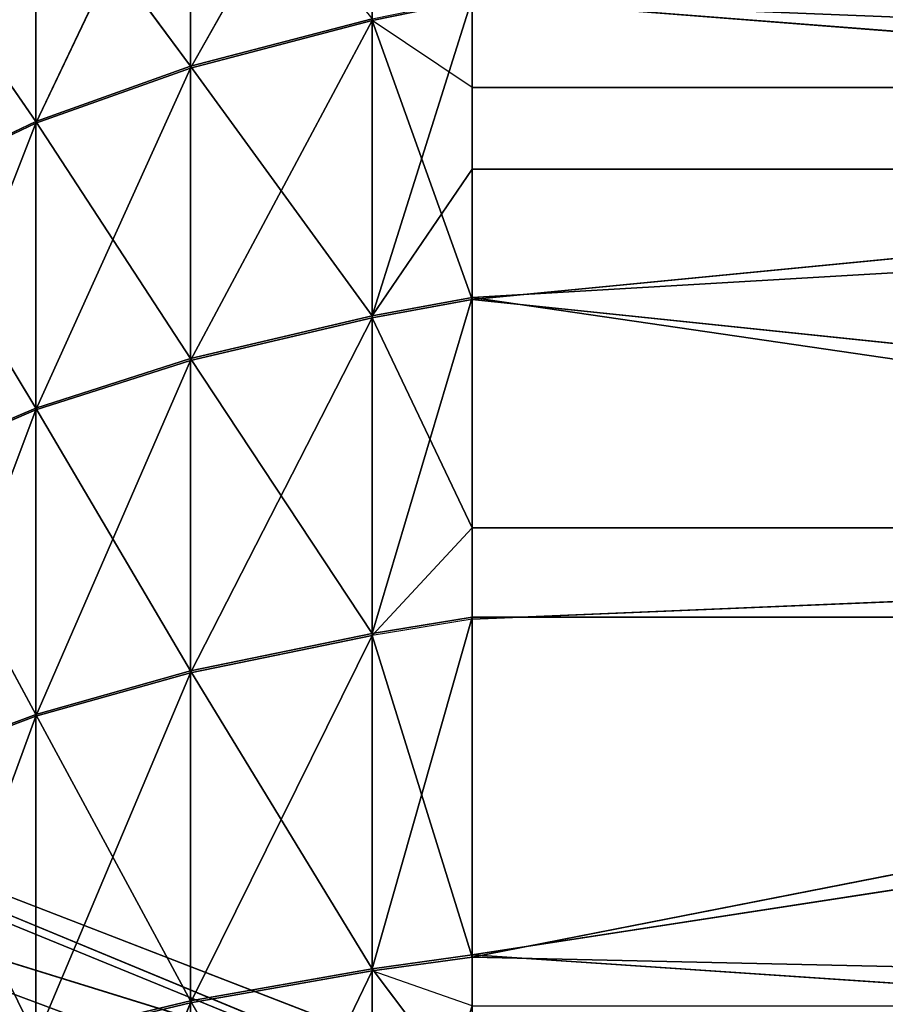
# Model space of a CAD drawing. Header units: centimetres. Extents: x 0.2 to 30.8, y 0 to 60.
# Tile 131 of 256: x 0.2213 to 0.3005, y 1.2758 to 1.3659. Entities that reach past the tile are written whole.
import ezdxf

# ---------------------------------------------------------------- set-up
doc = ezdxf.new("R2010")
doc.units = ezdxf.units.CM
doc.header["$LTSCALE"] = 2.54
doc.layers.get('0').update_dxf_attribs({"true_color": 0xff5454})

# ---------------------------------------------------------------- blocks, each defined once
blk = doc.blocks.new('Kosz na _mieci Derbin Large.STL')
at = {"color": 0}
for p, q in [((0.253557, 1.39093, 1.371449), (0.23697, 1.361459, 1.391153)), ((0.253557, 1.39093, 1.371449), (0.23697, 1.361459, 1.391153)), ((0.253557, 1.365804, 1.396011), (0.253557, 1.39093, 1.371449)), ((0.253557, 1.365804, 1.396011), (0.253557, 1.39093, 1.371449)), ((0.23697, 1.38632, 0.833164), (0.23697, 1.36162, 0.808992)), ((0.23697, 1.38632, 0.833164), (0.23697, 1.36162, 0.808992)), ((0.23697, 1.386172, 1.366994), (0.222812, 1.356419, 1.38552)), ((0.23697, 1.386172, 1.366994), (0.222812, 1.356419, 1.38552)), ((0.23697, 1.361459, 1.391153), (0.23697, 1.386172, 1.366994)), ((0.23697, 1.361459, 1.391153), (0.23697, 1.386172, 1.366994)), ((0.23697, 1.36162, 0.808992), (0.222812, 1.380799, 0.838327)), ((0.222812, 1.380799, 0.838327), (0.222812, 1.356578, 0.814622)), ((0.222812, 1.380799, 0.838327), (0.222812, 1.356578, 0.814622)), ((0.23697, 1.36162, 0.808992), (0.222812, 1.380799, 0.838327)), ((0.222812, 1.356419, 1.38552), (0.222812, 1.380654, 1.361828)), ((0.222812, 1.356419, 1.38552), (0.222812, 1.380654, 1.361828)), ((0.210534, 1.374374, 0.844336), (0.222812, 1.356578, 0.814622)), ((0.210534, 1.374374, 0.844336), (0.222812, 1.356578, 0.814622)), ((0.26271, 1.367857, 0.802028), (0.253557, 1.338783, 0.781876)), ((0.26271, 1.367857, 0.802028), (0.253557, 1.338783, 0.781876)), ((0.26271, 1.367692, 1.39812), (0.253557, 1.365804, 1.396011)), ((0.26271, 1.367857, 0.802028), (0.26271, 1.352218, 0.788729)), ((0.46271, 1.352218, 0.788729), (0.26271, 1.367857, 0.802028)), ((0.46271, 1.352218, 0.788729), (0.26271, 1.367857, 0.802028)), ((0.26271, 1.367857, 0.802028), (0.26271, 1.352218, 0.788729)), ((0.26271, 1.359684, 1.405095), (0.26271, 1.367692, 1.39812)), ((0.253557, 1.365969, 0.804136), (0.23697, 1.36162, 0.808992)), ((0.253557, 1.365969, 0.804136), (0.23697, 1.36162, 0.808992)), ((0.23697, 1.334707, 1.413033), (0.253557, 1.365804, 1.396011)), ((0.253557, 1.365804, 1.396011), (0.23697, 1.361459, 1.391153)), ((0.253557, 1.365804, 1.396011), (0.23697, 1.361459, 1.391153)), ((0.23697, 1.334707, 1.413033), (0.253557, 1.365804, 1.396011)), ((0.253557, 1.365969, 0.804136), (0.253557, 1.338783, 0.781876)), ((0.253557, 1.365969, 0.804136), (0.253557, 1.338783, 0.781876)), ((0.26271, 1.3403, 1.420524), (0.253557, 1.365804, 1.396011)), ((0.253557, 1.365804, 1.396011), (0.253557, 1.338607, 1.418256)), ((0.253557, 1.365804, 1.396011), (0.253557, 1.338607, 1.418256)), ((0.26271, 1.359684, 1.405095), (0.253557, 1.365804, 1.396011)), ((0.26271, 1.3403, 1.420524), (0.253557, 1.365804, 1.396011)), ((0.23697, 1.36162, 0.808992), (0.222812, 1.356578, 0.814622)), ((0.23697, 1.36162, 0.808992), (0.222812, 1.356578, 0.814622)), ((0.23697, 1.361459, 1.391153), (0.222812, 1.330185, 1.406976)), ((0.23697, 1.361459, 1.391153), (0.222812, 1.330185, 1.406976)), ((0.23697, 1.361459, 1.391153), (0.222812, 1.356419, 1.38552)), ((0.23697, 1.361459, 1.391153), (0.222812, 1.356419, 1.38552)), ((0.253557, 1.338783, 0.781876), (0.23697, 1.36162, 0.808992)), ((0.23697, 1.36162, 0.808992), (0.23697, 1.334881, 0.787097)), ((0.23697, 1.36162, 0.808992), (0.23697, 1.334881, 0.787097)), ((0.253557, 1.338783, 0.781876), (0.23697, 1.36162, 0.808992)), ((0.23697, 1.334707, 1.413033), (0.23697, 1.361459, 1.391153)), ((0.23697, 1.334707, 1.413033), (0.23697, 1.361459, 1.391153)), ((0.26271, 1.3403, 1.420524), (0.26271, 1.359684, 1.405095)), ((0.46271, 1.359684, 1.405095), (0.26271, 1.3403, 1.420524)), ((0.46271, 1.359684, 1.405095), (0.26271, 1.3403, 1.420524)), ((0.46271, 1.359684, 1.405095), (0.26271, 1.359684, 1.405095)), ((0.26271, 1.3403, 1.420524), (0.26271, 1.359684, 1.405095)), ((0.46271, 1.359684, 1.405095), (0.26271, 1.359684, 1.405095)), ((0.222812, 1.356578, 0.814622), (0.210534, 1.350708, 0.821176)), ((0.222812, 1.356578, 0.814622), (0.210534, 1.350708, 0.821176)), ((0.222812, 1.356578, 0.814622), (0.222812, 1.330356, 0.793151)), ((0.222812, 1.356578, 0.814622), (0.222812, 1.330356, 0.793151)), ((0.222812, 1.356578, 0.814622), (0.23697, 1.334881, 0.787097)), ((0.222812, 1.356578, 0.814622), (0.23697, 1.334881, 0.787097)), ((0.222812, 1.356419, 1.38552), (0.210534, 1.324922, 1.399927)), ((0.222812, 1.356419, 1.38552), (0.210534, 1.324922, 1.399927)), ((0.222812, 1.356419, 1.38552), (0.210534, 1.350554, 1.378963)), ((0.222812, 1.356419, 1.38552), (0.210534, 1.350554, 1.378963)), ((0.222812, 1.330185, 1.406976), (0.222812, 1.356419, 1.38552)), ((0.222812, 1.330185, 1.406976), (0.222812, 1.356419, 1.38552)), ((0.253557, 1.338783, 0.781876), (0.26271, 1.352218, 0.788729)), ((0.26271, 1.340478, 0.779609), (0.46271, 1.352218, 0.788729)), ((0.46271, 1.352218, 0.788729), (0.26271, 1.352218, 0.788729)), ((0.46271, 1.352218, 0.788729), (0.26271, 1.352218, 0.788729)), ((0.26271, 1.340478, 0.779609), (0.46271, 1.352218, 0.788729)), ((0.26271, 1.352218, 0.788729), (0.26271, 1.340478, 0.779609)), ((0.222812, 1.330356, 0.793151), (0.210534, 1.350708, 0.821176)), ((0.222812, 1.330356, 0.793151), (0.210534, 1.350708, 0.821176)), ((0.26271, 1.340478, 0.779609), (0.253557, 1.338783, 0.781876)), ((0.26271, 1.340478, 0.779609), (0.253557, 1.309737, 0.762106)), ((0.26271, 1.340478, 0.779609), (0.253557, 1.309737, 0.762106)), ((0.26271, 1.340478, 0.779609), (0.26271, 1.311225, 0.759698)), ((0.46271, 1.311225, 0.759698), (0.26271, 1.340478, 0.779609)), ((0.26271, 1.340478, 0.779609), (0.26271, 1.311225, 0.759698)), ((0.46271, 1.311225, 0.759698), (0.26271, 1.340478, 0.779609)), ((0.26271, 1.3403, 1.420524), (0.253557, 1.338607, 1.418256)), ((0.26271, 1.3403, 1.420524), (0.253557, 1.338607, 1.418256)), ((0.26271, 1.319405, 1.435111), (0.26271, 1.3403, 1.420524)), ((0.46271, 1.319405, 1.435111), (0.26271, 1.3403, 1.420524)), ((0.26271, 1.319405, 1.435111), (0.26271, 1.3403, 1.420524)), ((0.46271, 1.319405, 1.435111), (0.26271, 1.3403, 1.420524)), ((0.253557, 1.338783, 0.781876), (0.23697, 1.334881, 0.787097)), ((0.253557, 1.338783, 0.781876), (0.23697, 1.334881, 0.787097)), ((0.253557, 1.338607, 1.418256), (0.23697, 1.306127, 1.432463)), ((0.23697, 1.334707, 1.413033), (0.253557, 1.338607, 1.418256)), ((0.23697, 1.334707, 1.413033), (0.253557, 1.338607, 1.418256)), ((0.253557, 1.338607, 1.418256), (0.23697, 1.306127, 1.432463)), ((0.253557, 1.338783, 0.781876), (0.253557, 1.309737, 0.762106)), ((0.253557, 1.338783, 0.781876), (0.253557, 1.309737, 0.762106)), ((0.253557, 1.30955, 1.43801), (0.253557, 1.338607, 1.418256)), ((0.253557, 1.30955, 1.43801), (0.253557, 1.338607, 1.418256)), ((0.26271, 1.319405, 1.435111), (0.253557, 1.338607, 1.418256)), ((0.26271, 1.319405, 1.435111), (0.253557, 1.338607, 1.418256)), ((0.23697, 1.334881, 0.787097), (0.222812, 1.330356, 0.793151)), ((0.23697, 1.334881, 0.787097), (0.222812, 1.330356, 0.793151)), ((0.222812, 1.302158, 1.42603), (0.23697, 1.334707, 1.413033)), ((0.23697, 1.334707, 1.413033), (0.222812, 1.330185, 1.406976)), ((0.23697, 1.334707, 1.413033), (0.222812, 1.330185, 1.406976)), ((0.222812, 1.302158, 1.42603), (0.23697, 1.334707, 1.413033)), ((0.23697, 1.334881, 0.787097), (0.23697, 1.306311, 0.767651)), ((0.23697, 1.334881, 0.787097), (0.23697, 1.306311, 0.767651)), ((0.23697, 1.334881, 0.787097), (0.253557, 1.309737, 0.762106)), ((0.23697, 1.334881, 0.787097), (0.253557, 1.309737, 0.762106)), ((0.23697, 1.334707, 1.413033), (0.23697, 1.306127, 1.432463)), ((0.23697, 1.334707, 1.413033), (0.23697, 1.306127, 1.432463)), ((0.222812, 1.330356, 0.793151), (0.210534, 1.325089, 0.800198)), ((0.222812, 1.330356, 0.793151), (0.210534, 1.325089, 0.800198)), ((0.222812, 1.330185, 1.406976), (0.210534, 1.297539, 1.418543)), ((0.222812, 1.330185, 1.406976), (0.210534, 1.297539, 1.418543)), ((0.222812, 1.330185, 1.406976), (0.210534, 1.324922, 1.399927)), ((0.222812, 1.330185, 1.406976), (0.210534, 1.324922, 1.399927)), ((0.23697, 1.306311, 0.767651), (0.222812, 1.330356, 0.793151)), ((0.222812, 1.330356, 0.793151), (0.222812, 1.302339, 0.774081)), ((0.222812, 1.330356, 0.793151), (0.222812, 1.302339, 0.774081)), ((0.23697, 1.306311, 0.767651), (0.222812, 1.330356, 0.793151)), ((0.222812, 1.302158, 1.42603), (0.222812, 1.330185, 1.406976)), ((0.222812, 1.302158, 1.42603), (0.222812, 1.330185, 1.406976)), ((0.210534, 1.325089, 0.800198), (0.222812, 1.302339, 0.774081)), ((0.210534, 1.325089, 0.800198), (0.222812, 1.302339, 0.774081)), ((0.26271, 1.319405, 1.435111), (0.253557, 1.30955, 1.43801)), ((0.26271, 1.319405, 1.435111), (0.46271, 1.319405, 1.435111)), ((0.26271, 1.311036, 1.440419), (0.26271, 1.319405, 1.435111)), ((0.26271, 1.311036, 1.440419), (0.46271, 1.319405, 1.435111)), ((0.26271, 1.319405, 1.435111), (0.46271, 1.319405, 1.435111)), ((0.26271, 1.311036, 1.440419), (0.46271, 1.319405, 1.435111)), ((0.26271, 1.280127, 1.45765), (0.46271, 1.319405, 1.435111)), ((0.26271, 1.280127, 1.45765), (0.46271, 1.319405, 1.435111)), ((0.253557, 1.309737, 0.762106), (0.26271, 1.311225, 0.759698)), ((0.26271, 1.311225, 0.759698), (0.253557, 1.279057, 0.74498)), ((0.26271, 1.311225, 0.759698), (0.253557, 1.279057, 0.74498)), ((0.253557, 1.309737, 0.762106), (0.26271, 1.311225, 0.759698)), ((0.26271, 1.311036, 1.440419), (0.253557, 1.30955, 1.43801)), ((0.26271, 1.311225, 0.759698), (0.26271, 1.280326, 0.74245)), ((0.26271, 1.280326, 0.74245), (0.46271, 1.311225, 0.759698)), ((0.26271, 1.280326, 0.74245), (0.46271, 1.311225, 0.759698)), ((0.26271, 1.311225, 0.759698), (0.26271, 1.280326, 0.74245)), ((0.26271, 1.311225, 0.759698), (0.46271, 1.311225, 0.759698)), ((0.26271, 1.311225, 0.759698), (0.46271, 1.311225, 0.759698)), ((0.26271, 1.280127, 1.45765), (0.26271, 1.311036, 1.440419)), ((0.26271, 1.280127, 1.45765), (0.26271, 1.311036, 1.440419)), ((0.157819, 1.309875, 1.184956), (0.39771, 1.210582, 1.145101)), ((0.157819, 1.309875, 1.184956), (0.39771, 1.210582, 1.145101)), ((0.157819, 1.309875, 1.184956), (0.297991, 1.25564, 1.151452)), ((0.157819, 1.309875, 1.184956), (0.297991, 1.25564, 1.151452)), ((0.253557, 1.309737, 0.762106), (0.23697, 1.306311, 0.767651)), ((0.253557, 1.309737, 0.762106), (0.23697, 1.306311, 0.767651)), ((0.253557, 1.309737, 0.762106), (0.253557, 1.279057, 0.74498)), ((0.253557, 1.309737, 0.762106), (0.253557, 1.279057, 0.74498)), ((0.39771, 1.210582, 1.145101), (0.157819, 1.308822, 1.1875)), ((0.39771, 1.210582, 1.145101), (0.157819, 1.308822, 1.1875)), ((0.253557, 1.30955, 1.43801), (0.23697, 1.275941, 1.449291)), ((0.253557, 1.30955, 1.43801), (0.23697, 1.275941, 1.449291)), ((0.253557, 1.30955, 1.43801), (0.23697, 1.306127, 1.432463)), ((0.253557, 1.30955, 1.43801), (0.23697, 1.306127, 1.432463)), ((0.253557, 1.27886, 1.455119), (0.253557, 1.30955, 1.43801)), ((0.26271, 1.280127, 1.45765), (0.253557, 1.30955, 1.43801)), ((0.253557, 1.27886, 1.455119), (0.253557, 1.30955, 1.43801)), ((0.26271, 1.280127, 1.45765), (0.253557, 1.30955, 1.43801)), ((0.23697, 1.306311, 0.767651), (0.222812, 1.302339, 0.774081)), ((0.23697, 1.306311, 0.767651), (0.222812, 1.302339, 0.774081)), ((0.23697, 1.306127, 1.432463), (0.222812, 1.272556, 1.442533)), ((0.222812, 1.302158, 1.42603), (0.23697, 1.306127, 1.432463)), ((0.222812, 1.302158, 1.42603), (0.23697, 1.306127, 1.432463)), ((0.23697, 1.306127, 1.432463), (0.222812, 1.272556, 1.442533)), ((0.253557, 1.279057, 0.74498), (0.23697, 1.306311, 0.767651)), ((0.23697, 1.306311, 0.767651), (0.23697, 1.276135, 0.750806)), ((0.23697, 1.306311, 0.767651), (0.23697, 1.276135, 0.750806)), ((0.253557, 1.279057, 0.74498), (0.23697, 1.306311, 0.767651)), ((0.23697, 1.275941, 1.449291), (0.23697, 1.306127, 1.432463)), ((0.23697, 1.275941, 1.449291), (0.23697, 1.306127, 1.432463)), ((0.222812, 1.302339, 0.774081), (0.210534, 1.297715, 0.781566)), ((0.222812, 1.302339, 0.774081), (0.210534, 1.297715, 0.781566)), ((0.210534, 1.268617, 1.434667), (0.222812, 1.302158, 1.42603)), ((0.222812, 1.302158, 1.42603), (0.210534, 1.297539, 1.418543)), ((0.222812, 1.302158, 1.42603), (0.210534, 1.297539, 1.418543)), ((0.210534, 1.268617, 1.434667), (0.222812, 1.302158, 1.42603)), ((0.222812, 1.302339, 0.774081), (0.222812, 1.272746, 0.757562)), ((0.222812, 1.302339, 0.774081), (0.222812, 1.272746, 0.757562)), ((0.222812, 1.302339, 0.774081), (0.23697, 1.276135, 0.750806)), ((0.222812, 1.302339, 0.774081), (0.23697, 1.276135, 0.750806)), ((0.222812, 1.302158, 1.42603), (0.222812, 1.272556, 1.442533)), ((0.222812, 1.302158, 1.42603), (0.222812, 1.272556, 1.442533)), ((0.39771, 1.210582, 1.145101), (0.157819, 1.300276, 1.205525)), ((0.39771, 1.210582, 1.145101), (0.157819, 1.300276, 1.205525)), ((0.156931, 1.299327, 1.17844), (0.297991, 1.25564, 1.151452)), ((0.156931, 1.299327, 1.17844), (0.297991, 1.25564, 1.151452)), ((0.26271, 1.280326, 0.74245), (0.253557, 1.279057, 0.74498)), ((0.26271, 1.280326, 0.74245), (0.253557, 1.279057, 0.74498)), ((0.26271, 1.280127, 1.45765), (0.253557, 1.27886, 1.455119)), ((0.26271, 1.280326, 0.74245), (0.26271, 1.266916, 0.736033)), ((0.26271, 1.280326, 0.74245), (0.26271, 1.266916, 0.736033)), ((0.26271, 1.280326, 0.74245), (0.46271, 1.266916, 0.736033)), ((0.26271, 1.280326, 0.74245), (0.46271, 1.266916, 0.736033)), ((0.26271, 1.280127, 1.45765), (0.46271, 1.275683, 1.459842)), ((0.26271, 1.275683, 1.459842), (0.26271, 1.280127, 1.45765)), ((0.26271, 1.280127, 1.45765), (0.46271, 1.275683, 1.459842)), ((0.253557, 1.279057, 0.74498), (0.23697, 1.276135, 0.750806)), ((0.253557, 1.279057, 0.74498), (0.23697, 1.276135, 0.750806)), ((0.253557, 1.27886, 1.455119), (0.23697, 1.244386, 1.463386)), ((0.253557, 1.27886, 1.455119), (0.23697, 1.244386, 1.463386)), ((0.253557, 1.27886, 1.455119), (0.23697, 1.275941, 1.449291)), ((0.253557, 1.27886, 1.455119), (0.23697, 1.275941, 1.449291)), ((0.26271, 1.266916, 0.736033), (0.253557, 1.279057, 0.74498)), ((0.253557, 1.279057, 0.74498), (0.253557, 1.246984, 0.730632)), ((0.253557, 1.279057, 0.74498), (0.253557, 1.246984, 0.730632)), ((0.26271, 1.266916, 0.736033), (0.253557, 1.279057, 0.74498)), ((0.253557, 1.246779, 1.469449), (0.253557, 1.27886, 1.455119)), ((0.26271, 1.275683, 1.459842), (0.253557, 1.27886, 1.455119)), ((0.253557, 1.246779, 1.469449), (0.253557, 1.27886, 1.455119)), ((0.23697, 1.276135, 0.750806), (0.222812, 1.272746, 0.757562)), ((0.23697, 1.276135, 0.750806), (0.222812, 1.272746, 0.757562)), ((0.23697, 1.275941, 1.449291), (0.222812, 1.241612, 1.456355)), ((0.23697, 1.275941, 1.449291), (0.222812, 1.241612, 1.456355)), ((0.23697, 1.275941, 1.449291), (0.222812, 1.272556, 1.442533)), ((0.23697, 1.275941, 1.449291), (0.222812, 1.272556, 1.442533)), ((0.23697, 1.276135, 0.750806), (0.23697, 1.244588, 0.736694)), ((0.23697, 1.276135, 0.750806), (0.23697, 1.244588, 0.736694)), ((0.23697, 1.276135, 0.750806), (0.253557, 1.246984, 0.730632)), ((0.23697, 1.276135, 0.750806), (0.253557, 1.246984, 0.730632)), ((0.23697, 1.244386, 1.463386), (0.23697, 1.275941, 1.449291)), ((0.23697, 1.244386, 1.463386), (0.23697, 1.275941, 1.449291))]:
    blk.add_line(p, q, dxfattribs=at)
mesh = blk.add_polyface(dxfattribs=at)
corners = [(0.46271, 1.395882, 1.370267), (0.26271, 1.367692, 1.39812), (0.46271, 1.359684, 1.405095)]
mesh.append_faces([[corners[k] for k in face] for face in [(0, 1, 2)]], dxfattribs={"color": 0})
mesh = blk.add_polyface(dxfattribs=at)
corners = [(0.253557, 1.39093, 1.371449), (0.23697, 1.361459, 1.391153), (0.253557, 1.365804, 1.396011)]
mesh.append_faces([[corners[k] for k in face] for face in [(0, 1, 2)]], dxfattribs={"color": 0})
mesh = blk.add_polyface(dxfattribs=at)
corners = [(0.253557, 1.39093, 1.371449), (0.23697, 1.386172, 1.366994), (0.23697, 1.361459, 1.391153)]
mesh.append_faces([[corners[k] for k in face] for face in [(0, 1, 2)]], dxfattribs={"color": 0})
mesh = blk.add_polyface(dxfattribs=at)
corners = [(0.26271, 1.367692, 1.39812), (0.253557, 1.39093, 1.371449), (0.253557, 1.365804, 1.396011)]
mesh.append_faces([[corners[k] for k in face] for face in [(0, 1, 2)]], dxfattribs={"color": 0})
mesh = blk.add_polyface(dxfattribs=at)
corners = [(0.46271, 1.352218, 0.788729), (0.26271, 1.367857, 0.802028), (0.46271, 1.38925, 0.82267)]
mesh.append_faces([[corners[k] for k in face] for face in [(0, 1, 2)]], dxfattribs={"color": 0})
mesh = blk.add_polyface(dxfattribs=at)
corners = [(0.23697, 1.36162, 0.808992), (0.222812, 1.380799, 0.838327), (0.23697, 1.38632, 0.833164)]
mesh.append_faces([[corners[k] for k in face] for face in [(0, 1, 2)]], dxfattribs={"color": 0})
mesh = blk.add_polyface(dxfattribs=at)
corners = [(0.253557, 1.365969, 0.804136), (0.23697, 1.36162, 0.808992), (0.23697, 1.38632, 0.833164)]
mesh.append_faces([[corners[k] for k in face] for face in [(0, 1, 2)]], dxfattribs={"color": 0})
mesh = blk.add_polyface(dxfattribs=at)
corners = [(0.23697, 1.386172, 1.366994), (0.222812, 1.356419, 1.38552), (0.23697, 1.361459, 1.391153)]
mesh.append_faces([[corners[k] for k in face] for face in [(0, 1, 2)]], dxfattribs={"color": 0})
mesh = blk.add_polyface(dxfattribs=at)
corners = [(0.23697, 1.386172, 1.366994), (0.222812, 1.380654, 1.361828), (0.222812, 1.356419, 1.38552)]
mesh.append_faces([[corners[k] for k in face] for face in [(0, 1, 2)]], dxfattribs={"color": 0})
mesh = blk.add_polyface(dxfattribs=at)
corners = [(0.222812, 1.380799, 0.838327), (0.222812, 1.356578, 0.814622), (0.210534, 1.374374, 0.844336)]
mesh.append_faces([[corners[k] for k in face] for face in [(0, 1, 2)]], dxfattribs={"color": 0})
mesh = blk.add_polyface(dxfattribs=at)
corners = [(0.222812, 1.380654, 1.361828), (0.210534, 1.374232, 1.355816), (0.210534, 1.350554, 1.378963)]
mesh.append_faces([[corners[k] for k in face] for face in [(0, 1, 2)]], dxfattribs={"color": 0})
mesh = blk.add_polyface(dxfattribs=at)
corners = [(0.222812, 1.380654, 1.361828), (0.210534, 1.350554, 1.378963), (0.222812, 1.356419, 1.38552)]
mesh.append_faces([[corners[k] for k in face] for face in [(0, 1, 2)]], dxfattribs={"color": 0})
mesh = blk.add_polyface(dxfattribs=at)
corners = [(0.23697, 1.36162, 0.808992), (0.222812, 1.356578, 0.814622), (0.222812, 1.380799, 0.838327)]
mesh.append_faces([[corners[k] for k in face] for face in [(0, 1, 2)]], dxfattribs={"color": 0})
mesh = blk.add_polyface(dxfattribs=at)
corners = [(0.210534, 1.374374, 0.844336), (0.222812, 1.356578, 0.814622), (0.210534, 1.350708, 0.821176)]
mesh.append_faces([[corners[k] for k in face] for face in [(0, 1, 2)]], dxfattribs={"color": 0})
mesh = blk.add_polyface(dxfattribs=at)
corners = [(0.26271, 1.367857, 0.802028), (0.253557, 1.338783, 0.781876), (0.253557, 1.365969, 0.804136)]
mesh.append_faces([[corners[k] for k in face] for face in [(0, 1, 2)]], dxfattribs={"color": 0})
mesh = blk.add_polyface(dxfattribs=at)
corners = [(0.26271, 1.352218, 0.788729), (0.253557, 1.338783, 0.781876), (0.26271, 1.367857, 0.802028)]
mesh.append_faces([[corners[k] for k in face] for face in [(0, 1, 2)]], dxfattribs={"color": 0})
mesh = blk.add_polyface(dxfattribs=at)
corners = [(0.46271, 1.352218, 0.788729), (0.26271, 1.352218, 0.788729), (0.26271, 1.367857, 0.802028)]
mesh.append_faces([[corners[k] for k in face] for face in [(0, 1, 2)]], dxfattribs={"color": 0})
mesh = blk.add_polyface(dxfattribs=at)
corners = [(0.46271, 1.359684, 1.405095), (0.26271, 1.367692, 1.39812), (0.26271, 1.359684, 1.405095)]
mesh.append_faces([[corners[k] for k in face] for face in [(0, 1, 2)]], dxfattribs={"color": 0})
mesh = blk.add_polyface(dxfattribs=at)
corners = [(0.253557, 1.338783, 0.781876), (0.23697, 1.36162, 0.808992), (0.253557, 1.365969, 0.804136)]
mesh.append_faces([[corners[k] for k in face] for face in [(0, 1, 2)]], dxfattribs={"color": 0})
mesh = blk.add_polyface(dxfattribs=at)
corners = [(0.253557, 1.365804, 1.396011), (0.23697, 1.361459, 1.391153), (0.23697, 1.334707, 1.413033)]
mesh.append_faces([[corners[k] for k in face] for face in [(0, 1, 2)]], dxfattribs={"color": 0})
mesh = blk.add_polyface(dxfattribs=at)
corners = [(0.253557, 1.365804, 1.396011), (0.23697, 1.334707, 1.413033), (0.253557, 1.338607, 1.418256)]
mesh.append_faces([[corners[k] for k in face] for face in [(0, 1, 2)]], dxfattribs={"color": 0})
mesh = blk.add_polyface(dxfattribs=at)
corners = [(0.26271, 1.3403, 1.420524), (0.253557, 1.365804, 1.396011), (0.253557, 1.338607, 1.418256)]
mesh.append_faces([[corners[k] for k in face] for face in [(0, 1, 2)]], dxfattribs={"color": 0})
mesh = blk.add_polyface(dxfattribs=at)
corners = [(0.26271, 1.359684, 1.405095), (0.253557, 1.365804, 1.396011), (0.26271, 1.3403, 1.420524)]
mesh.append_faces([[corners[k] for k in face] for face in [(0, 1, 2)]], dxfattribs={"color": 0})
mesh = blk.add_polyface(dxfattribs=at)
corners = [(0.23697, 1.334881, 0.787097), (0.222812, 1.356578, 0.814622), (0.23697, 1.36162, 0.808992)]
mesh.append_faces([[corners[k] for k in face] for face in [(0, 1, 2)]], dxfattribs={"color": 0})
mesh = blk.add_polyface(dxfattribs=at)
corners = [(0.23697, 1.361459, 1.391153), (0.222812, 1.330185, 1.406976), (0.23697, 1.334707, 1.413033)]
mesh.append_faces([[corners[k] for k in face] for face in [(0, 1, 2)]], dxfattribs={"color": 0})
mesh = blk.add_polyface(dxfattribs=at)
corners = [(0.23697, 1.361459, 1.391153), (0.222812, 1.356419, 1.38552), (0.222812, 1.330185, 1.406976)]
mesh.append_faces([[corners[k] for k in face] for face in [(0, 1, 2)]], dxfattribs={"color": 0})
mesh = blk.add_polyface(dxfattribs=at)
corners = [(0.253557, 1.338783, 0.781876), (0.23697, 1.334881, 0.787097), (0.23697, 1.36162, 0.808992)]
mesh.append_faces([[corners[k] for k in face] for face in [(0, 1, 2)]], dxfattribs={"color": 0})
mesh = blk.add_polyface(dxfattribs=at)
corners = [(0.46271, 1.359684, 1.405095), (0.26271, 1.3403, 1.420524), (0.46271, 1.319405, 1.435111)]
mesh.append_faces([[corners[k] for k in face] for face in [(0, 1, 2)]], dxfattribs={"color": 0})
mesh = blk.add_polyface(dxfattribs=at)
corners = [(0.46271, 1.359684, 1.405095), (0.26271, 1.359684, 1.405095), (0.26271, 1.3403, 1.420524)]
mesh.append_faces([[corners[k] for k in face] for face in [(0, 1, 2)]], dxfattribs={"color": 0})
mesh = blk.add_polyface(dxfattribs=at)
corners = [(0.222812, 1.330356, 0.793151), (0.210534, 1.350708, 0.821176), (0.222812, 1.356578, 0.814622)]
mesh.append_faces([[corners[k] for k in face] for face in [(0, 1, 2)]], dxfattribs={"color": 0})
mesh = blk.add_polyface(dxfattribs=at)
corners = [(0.23697, 1.334881, 0.787097), (0.222812, 1.330356, 0.793151), (0.222812, 1.356578, 0.814622)]
mesh.append_faces([[corners[k] for k in face] for face in [(0, 1, 2)]], dxfattribs={"color": 0})
mesh = blk.add_polyface(dxfattribs=at)
corners = [(0.222812, 1.356419, 1.38552), (0.210534, 1.324922, 1.399927), (0.222812, 1.330185, 1.406976)]
mesh.append_faces([[corners[k] for k in face] for face in [(0, 1, 2)]], dxfattribs={"color": 0})
mesh = blk.add_polyface(dxfattribs=at)
corners = [(0.222812, 1.356419, 1.38552), (0.210534, 1.350554, 1.378963), (0.210534, 1.324922, 1.399927)]
mesh.append_faces([[corners[k] for k in face] for face in [(0, 1, 2)]], dxfattribs={"color": 0})
mesh = blk.add_polyface(dxfattribs=at)
corners = [(0.46271, 1.311225, 0.759698), (0.26271, 1.340478, 0.779609), (0.46271, 1.352218, 0.788729)]
mesh.append_faces([[corners[k] for k in face] for face in [(0, 1, 2)]], dxfattribs={"color": 0})
mesh = blk.add_polyface(dxfattribs=at)
corners = [(0.46271, 1.352218, 0.788729), (0.26271, 1.340478, 0.779609), (0.26271, 1.352218, 0.788729)]
mesh.append_faces([[corners[k] for k in face] for face in [(0, 1, 2)]], dxfattribs={"color": 0})
mesh = blk.add_polyface(dxfattribs=at)
corners = [(0.222812, 1.330356, 0.793151), (0.210534, 1.325089, 0.800198), (0.210534, 1.350708, 0.821176)]
mesh.append_faces([[corners[k] for k in face] for face in [(0, 1, 2)]], dxfattribs={"color": 0})
mesh = blk.add_polyface(dxfattribs=at)
corners = [(0.26271, 1.340478, 0.779609), (0.253557, 1.309737, 0.762106), (0.253557, 1.338783, 0.781876)]
mesh.append_faces([[corners[k] for k in face] for face in [(0, 1, 2)]], dxfattribs={"color": 0})
mesh = blk.add_polyface(dxfattribs=at)
corners = [(0.26271, 1.311225, 0.759698), (0.253557, 1.309737, 0.762106), (0.26271, 1.340478, 0.779609)]
mesh.append_faces([[corners[k] for k in face] for face in [(0, 1, 2)]], dxfattribs={"color": 0})
mesh = blk.add_polyface(dxfattribs=at)
corners = [(0.46271, 1.311225, 0.759698), (0.26271, 1.311225, 0.759698), (0.26271, 1.340478, 0.779609)]
mesh.append_faces([[corners[k] for k in face] for face in [(0, 1, 2)]], dxfattribs={"color": 0})
mesh = blk.add_polyface(dxfattribs=at)
corners = [(0.26271, 1.3403, 1.420524), (0.253557, 1.338607, 1.418256), (0.26271, 1.319405, 1.435111)]
mesh.append_faces([[corners[k] for k in face] for face in [(0, 1, 2)]], dxfattribs={"color": 0})
mesh = blk.add_polyface(dxfattribs=at)
corners = [(0.46271, 1.319405, 1.435111), (0.26271, 1.3403, 1.420524), (0.26271, 1.319405, 1.435111)]
mesh.append_faces([[corners[k] for k in face] for face in [(0, 1, 2)]], dxfattribs={"color": 0})
mesh = blk.add_polyface(dxfattribs=at)
corners = [(0.253557, 1.309737, 0.762106), (0.23697, 1.334881, 0.787097), (0.253557, 1.338783, 0.781876)]
mesh.append_faces([[corners[k] for k in face] for face in [(0, 1, 2)]], dxfattribs={"color": 0})
mesh = blk.add_polyface(dxfattribs=at)
corners = [(0.253557, 1.338607, 1.418256), (0.23697, 1.306127, 1.432463), (0.253557, 1.30955, 1.43801)]
mesh.append_faces([[corners[k] for k in face] for face in [(0, 1, 2)]], dxfattribs={"color": 0})
mesh = blk.add_polyface(dxfattribs=at)
corners = [(0.253557, 1.338607, 1.418256), (0.23697, 1.334707, 1.413033), (0.23697, 1.306127, 1.432463)]
mesh.append_faces([[corners[k] for k in face] for face in [(0, 1, 2)]], dxfattribs={"color": 0})
mesh = blk.add_polyface(dxfattribs=at)
corners = [(0.26271, 1.319405, 1.435111), (0.253557, 1.338607, 1.418256), (0.253557, 1.30955, 1.43801)]
mesh.append_faces([[corners[k] for k in face] for face in [(0, 1, 2)]], dxfattribs={"color": 0})
mesh = blk.add_polyface(dxfattribs=at)
corners = [(0.23697, 1.306311, 0.767651), (0.222812, 1.330356, 0.793151), (0.23697, 1.334881, 0.787097)]
mesh.append_faces([[corners[k] for k in face] for face in [(0, 1, 2)]], dxfattribs={"color": 0})
mesh = blk.add_polyface(dxfattribs=at)
corners = [(0.23697, 1.334707, 1.413033), (0.222812, 1.330185, 1.406976), (0.222812, 1.302158, 1.42603)]
mesh.append_faces([[corners[k] for k in face] for face in [(0, 1, 2)]], dxfattribs={"color": 0})
mesh = blk.add_polyface(dxfattribs=at)
corners = [(0.23697, 1.334707, 1.413033), (0.222812, 1.302158, 1.42603), (0.23697, 1.306127, 1.432463)]
mesh.append_faces([[corners[k] for k in face] for face in [(0, 1, 2)]], dxfattribs={"color": 0})
mesh = blk.add_polyface(dxfattribs=at)
corners = [(0.253557, 1.309737, 0.762106), (0.23697, 1.306311, 0.767651), (0.23697, 1.334881, 0.787097)]
mesh.append_faces([[corners[k] for k in face] for face in [(0, 1, 2)]], dxfattribs={"color": 0})
mesh = blk.add_polyface(dxfattribs=at)
corners = [(0.222812, 1.302339, 0.774081), (0.210534, 1.325089, 0.800198), (0.222812, 1.330356, 0.793151)]
mesh.append_faces([[corners[k] for k in face] for face in [(0, 1, 2)]], dxfattribs={"color": 0})
mesh = blk.add_polyface(dxfattribs=at)
corners = [(0.222812, 1.330185, 1.406976), (0.210534, 1.297539, 1.418543), (0.222812, 1.302158, 1.42603)]
mesh.append_faces([[corners[k] for k in face] for face in [(0, 1, 2)]], dxfattribs={"color": 0})
mesh = blk.add_polyface(dxfattribs=at)
corners = [(0.222812, 1.330185, 1.406976), (0.210534, 1.324922, 1.399927), (0.210534, 1.297539, 1.418543)]
mesh.append_faces([[corners[k] for k in face] for face in [(0, 1, 2)]], dxfattribs={"color": 0})
mesh = blk.add_polyface(dxfattribs=at)
corners = [(0.23697, 1.306311, 0.767651), (0.222812, 1.302339, 0.774081), (0.222812, 1.330356, 0.793151)]
mesh.append_faces([[corners[k] for k in face] for face in [(0, 1, 2)]], dxfattribs={"color": 0})
mesh = blk.add_polyface(dxfattribs=at)
corners = [(0.222812, 1.302339, 0.774081), (0.210534, 1.297715, 0.781566), (0.210534, 1.325089, 0.800198)]
mesh.append_faces([[corners[k] for k in face] for face in [(0, 1, 2)]], dxfattribs={"color": 0})
mesh = blk.add_polyface(dxfattribs=at)
corners = [(0.46271, 1.319405, 1.435111), (0.26271, 1.319405, 1.435111), (0.26271, 1.311036, 1.440419)]
mesh.append_faces([[corners[k] for k in face] for face in [(0, 1, 2)]], dxfattribs={"color": 0})
mesh = blk.add_polyface(dxfattribs=at)
corners = [(0.46271, 1.319405, 1.435111), (0.26271, 1.311036, 1.440419), (0.26271, 1.280127, 1.45765)]
mesh.append_faces([[corners[k] for k in face] for face in [(0, 1, 2)]], dxfattribs={"color": 0})
mesh = blk.add_polyface(dxfattribs=at)
corners = [(0.46271, 1.319405, 1.435111), (0.26271, 1.280127, 1.45765), (0.46271, 1.275683, 1.459842)]
mesh.append_faces([[corners[k] for k in face] for face in [(0, 1, 2)]], dxfattribs={"color": 0})
mesh = blk.add_polyface(dxfattribs=at)
corners = [(0.26271, 1.311225, 0.759698), (0.253557, 1.279057, 0.74498), (0.253557, 1.309737, 0.762106)]
mesh.append_faces([[corners[k] for k in face] for face in [(0, 1, 2)]], dxfattribs={"color": 0})
mesh = blk.add_polyface(dxfattribs=at)
corners = [(0.26271, 1.280326, 0.74245), (0.253557, 1.279057, 0.74498), (0.26271, 1.311225, 0.759698)]
mesh.append_faces([[corners[k] for k in face] for face in [(0, 1, 2)]], dxfattribs={"color": 0})
mesh = blk.add_polyface(dxfattribs=at)
corners = [(0.26271, 1.311036, 1.440419), (0.253557, 1.30955, 1.43801), (0.26271, 1.280127, 1.45765)]
mesh.append_faces([[corners[k] for k in face] for face in [(0, 1, 2)]], dxfattribs={"color": 0})
mesh = blk.add_polyface(dxfattribs=at)
corners = [(0.46271, 1.266916, 0.736033), (0.26271, 1.280326, 0.74245), (0.46271, 1.311225, 0.759698)]
mesh.append_faces([[corners[k] for k in face] for face in [(0, 1, 2)]], dxfattribs={"color": 0})
mesh = blk.add_polyface(dxfattribs=at)
corners = [(0.46271, 1.311225, 0.759698), (0.26271, 1.280326, 0.74245), (0.26271, 1.311225, 0.759698)]
mesh.append_faces([[corners[k] for k in face] for face in [(0, 1, 2)]], dxfattribs={"color": 0})
mesh = blk.add_polyface(dxfattribs=at)
corners = [(0.297991, 1.25564, 1.151452), (0.157819, 1.309875, 1.184956), (0.156931, 1.299327, 1.17844)]
mesh.append_faces([[corners[k] for k in face] for face in [(0, 1, 2)]], dxfattribs={"color": 0})
mesh = blk.add_polyface(dxfattribs=at)
corners = [(0.157819, 1.308822, 1.1875), (0.157819, 1.309875, 1.184956), (0.39771, 1.210582, 1.145101)]
mesh.append_faces([[corners[k] for k in face] for face in [(0, 1, 2)]], dxfattribs={"color": 0})
mesh = blk.add_polyface(dxfattribs=at)
corners = [(0.157819, 1.309875, 1.184956), (0.297991, 1.25564, 1.151452), (0.39771, 1.210582, 1.145101)]
mesh.append_faces([[corners[k] for k in face] for face in [(0, 1, 2)]], dxfattribs={"color": 0})
mesh = blk.add_polyface(dxfattribs=at)
corners = [(0.253557, 1.279057, 0.74498), (0.23697, 1.306311, 0.767651), (0.253557, 1.309737, 0.762106)]
mesh.append_faces([[corners[k] for k in face] for face in [(0, 1, 2)]], dxfattribs={"color": 0})
mesh = blk.add_polyface(dxfattribs=at)
corners = [(0.157819, 1.300276, 1.205525), (0.157819, 1.308822, 1.1875), (0.39771, 1.210582, 1.145101)]
mesh.append_faces([[corners[k] for k in face] for face in [(0, 1, 2)]], dxfattribs={"color": 0})
mesh = blk.add_polyface(dxfattribs=at)
corners = [(0.253557, 1.30955, 1.43801), (0.23697, 1.275941, 1.449291), (0.253557, 1.27886, 1.455119)]
mesh.append_faces([[corners[k] for k in face] for face in [(0, 1, 2)]], dxfattribs={"color": 0})
mesh = blk.add_polyface(dxfattribs=at)
corners = [(0.253557, 1.30955, 1.43801), (0.23697, 1.306127, 1.432463), (0.23697, 1.275941, 1.449291)]
mesh.append_faces([[corners[k] for k in face] for face in [(0, 1, 2)]], dxfattribs={"color": 0})
mesh = blk.add_polyface(dxfattribs=at)
corners = [(0.26271, 1.280127, 1.45765), (0.253557, 1.30955, 1.43801), (0.253557, 1.27886, 1.455119)]
mesh.append_faces([[corners[k] for k in face] for face in [(0, 1, 2)]], dxfattribs={"color": 0})
mesh = blk.add_polyface(dxfattribs=at)
corners = [(0.23697, 1.276135, 0.750806), (0.222812, 1.302339, 0.774081), (0.23697, 1.306311, 0.767651)]
mesh.append_faces([[corners[k] for k in face] for face in [(0, 1, 2)]], dxfattribs={"color": 0})
mesh = blk.add_polyface(dxfattribs=at)
corners = [(0.23697, 1.306127, 1.432463), (0.222812, 1.272556, 1.442533), (0.23697, 1.275941, 1.449291)]
mesh.append_faces([[corners[k] for k in face] for face in [(0, 1, 2)]], dxfattribs={"color": 0})
mesh = blk.add_polyface(dxfattribs=at)
corners = [(0.23697, 1.306127, 1.432463), (0.222812, 1.302158, 1.42603), (0.222812, 1.272556, 1.442533)]
mesh.append_faces([[corners[k] for k in face] for face in [(0, 1, 2)]], dxfattribs={"color": 0})
mesh = blk.add_polyface(dxfattribs=at)
corners = [(0.253557, 1.279057, 0.74498), (0.23697, 1.276135, 0.750806), (0.23697, 1.306311, 0.767651)]
mesh.append_faces([[corners[k] for k in face] for face in [(0, 1, 2)]], dxfattribs={"color": 0})
mesh = blk.add_polyface(dxfattribs=at)
corners = [(0.222812, 1.272746, 0.757562), (0.210534, 1.297715, 0.781566), (0.222812, 1.302339, 0.774081)]
mesh.append_faces([[corners[k] for k in face] for face in [(0, 1, 2)]], dxfattribs={"color": 0})
mesh = blk.add_polyface(dxfattribs=at)
corners = [(0.222812, 1.302158, 1.42603), (0.210534, 1.297539, 1.418543), (0.210534, 1.268617, 1.434667)]
mesh.append_faces([[corners[k] for k in face] for face in [(0, 1, 2)]], dxfattribs={"color": 0})
mesh = blk.add_polyface(dxfattribs=at)
corners = [(0.222812, 1.302158, 1.42603), (0.210534, 1.268617, 1.434667), (0.222812, 1.272556, 1.442533)]
mesh.append_faces([[corners[k] for k in face] for face in [(0, 1, 2)]], dxfattribs={"color": 0})
mesh = blk.add_polyface(dxfattribs=at)
corners = [(0.23697, 1.276135, 0.750806), (0.222812, 1.272746, 0.757562), (0.222812, 1.302339, 0.774081)]
mesh.append_faces([[corners[k] for k in face] for face in [(0, 1, 2)]], dxfattribs={"color": 0})
mesh = blk.add_polyface(dxfattribs=at)
corners = [(0.157819, 1.300276, 1.205525), (0.39771, 1.210582, 1.145101), (0.39771, 1.201815, 1.162279)]
mesh.append_faces([[corners[k] for k in face] for face in [(0, 1, 2)]], dxfattribs={"color": 0})
mesh = blk.add_polyface(dxfattribs=at)
corners = [(0.157819, 1.292838, 1.21851), (0.157819, 1.300276, 1.205525), (0.39771, 1.201815, 1.162279)]
mesh.append_faces([[corners[k] for k in face] for face in [(0, 1, 2)]], dxfattribs={"color": 0})
mesh = blk.add_polyface(dxfattribs=at)
corners = [(0.297991, 1.25564, 1.151452), (0.156931, 1.299327, 1.17844), (0.1559, 1.28404, 1.168996)]
mesh.append_faces([[corners[k] for k in face] for face in [(0, 1, 2)]], dxfattribs={"color": 0})
mesh = blk.add_polyface(dxfattribs=at)
corners = [(0.222812, 1.272746, 0.757562), (0.210534, 1.268802, 0.765426), (0.210534, 1.297715, 0.781566)]
mesh.append_faces([[corners[k] for k in face] for face in [(0, 1, 2)]], dxfattribs={"color": 0})
mesh = blk.add_polyface(dxfattribs=at)
corners = [(0.157819, 1.29017, 1.222725), (0.157819, 1.292838, 1.21851), (0.39771, 1.201815, 1.162279)]
mesh.append_faces([[corners[k] for k in face] for face in [(0, 1, 2)]], dxfattribs={"color": 0})
mesh = blk.add_polyface(dxfattribs=at)
corners = [(0.157819, 1.278583, 1.238963), (0.157819, 1.29017, 1.222725), (0.39771, 1.201815, 1.162279)]
mesh.append_faces([[corners[k] for k in face] for face in [(0, 1, 2)]], dxfattribs={"color": 0})
mesh = blk.add_polyface(dxfattribs=at)
corners = [(0.297991, 1.25564, 1.151452), (0.1559, 1.28404, 1.168996), (0.153905, 1.232417, 1.137105)]
mesh.append_faces([[corners[k] for k in face] for face in [(0, 1, 2)]], dxfattribs={"color": 0})
mesh = blk.add_polyface(dxfattribs=at)
corners = [(0.26271, 1.266916, 0.736033), (0.253557, 1.279057, 0.74498), (0.26271, 1.280326, 0.74245)]
mesh.append_faces([[corners[k] for k in face] for face in [(0, 1, 2)]], dxfattribs={"color": 0})
mesh = blk.add_polyface(dxfattribs=at)
corners = [(0.46271, 1.266916, 0.736033), (0.26271, 1.266916, 0.736033), (0.26271, 1.280326, 0.74245)]
mesh.append_faces([[corners[k] for k in face] for face in [(0, 1, 2)]], dxfattribs={"color": 0})
mesh = blk.add_polyface(dxfattribs=at)
corners = [(0.46271, 1.275683, 1.459842), (0.26271, 1.280127, 1.45765), (0.26271, 1.275683, 1.459842)]
mesh.append_faces([[corners[k] for k in face] for face in [(0, 1, 2)]], dxfattribs={"color": 0})
mesh = blk.add_polyface(dxfattribs=at)
corners = [(0.157819, 1.270458, 1.248763), (0.157819, 1.278583, 1.238963), (0.39771, 1.190377, 1.177807)]
mesh.append_faces([[corners[k] for k in face] for face in [(0, 1, 2)]], dxfattribs={"color": 0})
mesh = blk.add_polyface(dxfattribs=at)
corners = [(0.157819, 1.278583, 1.238963), (0.39771, 1.201815, 1.162279), (0.39771, 1.190377, 1.177807)]
mesh.append_faces([[corners[k] for k in face] for face in [(0, 1, 2)]], dxfattribs={"color": 0})
mesh = blk.add_polyface(dxfattribs=at)
corners = [(0.253557, 1.246984, 0.730632), (0.23697, 1.276135, 0.750806), (0.253557, 1.279057, 0.74498)]
mesh.append_faces([[corners[k] for k in face] for face in [(0, 1, 2)]], dxfattribs={"color": 0})
mesh = blk.add_polyface(dxfattribs=at)
corners = [(0.253557, 1.27886, 1.455119), (0.23697, 1.244386, 1.463386), (0.253557, 1.246779, 1.469449)]
mesh.append_faces([[corners[k] for k in face] for face in [(0, 1, 2)]], dxfattribs={"color": 0})
mesh = blk.add_polyface(dxfattribs=at)
corners = [(0.253557, 1.27886, 1.455119), (0.23697, 1.275941, 1.449291), (0.23697, 1.244386, 1.463386)]
mesh.append_faces([[corners[k] for k in face] for face in [(0, 1, 2)]], dxfattribs={"color": 0})
mesh = blk.add_polyface(dxfattribs=at)
corners = [(0.26271, 1.266916, 0.736033), (0.253557, 1.246984, 0.730632), (0.253557, 1.279057, 0.74498)]
mesh.append_faces([[corners[k] for k in face] for face in [(0, 1, 2)]], dxfattribs={"color": 0})
mesh = blk.add_polyface(dxfattribs=at)
corners = [(0.26271, 1.275683, 1.459842), (0.253557, 1.27886, 1.455119), (0.253557, 1.246779, 1.469449)]
mesh.append_faces([[corners[k] for k in face] for face in [(0, 1, 2)]], dxfattribs={"color": 0})
mesh = blk.add_polyface(dxfattribs=at)
corners = [(0.23697, 1.244588, 0.736694), (0.222812, 1.272746, 0.757562), (0.23697, 1.276135, 0.750806)]
mesh.append_faces([[corners[k] for k in face] for face in [(0, 1, 2)]], dxfattribs={"color": 0})
mesh = blk.add_polyface(dxfattribs=at)
corners = [(0.23697, 1.275941, 1.449291), (0.222812, 1.241612, 1.456355), (0.23697, 1.244386, 1.463386)]
mesh.append_faces([[corners[k] for k in face] for face in [(0, 1, 2)]], dxfattribs={"color": 0})
mesh = blk.add_polyface(dxfattribs=at)
corners = [(0.23697, 1.275941, 1.449291), (0.222812, 1.272556, 1.442533), (0.222812, 1.241612, 1.456355)]
mesh.append_faces([[corners[k] for k in face] for face in [(0, 1, 2)]], dxfattribs={"color": 0})
mesh = blk.add_polyface(dxfattribs=at)
corners = [(0.253557, 1.246984, 0.730632), (0.23697, 1.244588, 0.736694), (0.23697, 1.276135, 0.750806)]
mesh.append_faces([[corners[k] for k in face] for face in [(0, 1, 2)]], dxfattribs={"color": 0})

msp = doc.modelspace()

# ---------------------------------------------------------------- block references
at = {"color": 0}
msp.add_blockref('Kosz na _mieci Derbin Large.STL', (0, 0), dxfattribs=at)

doc.saveas('drawing.dxf')
